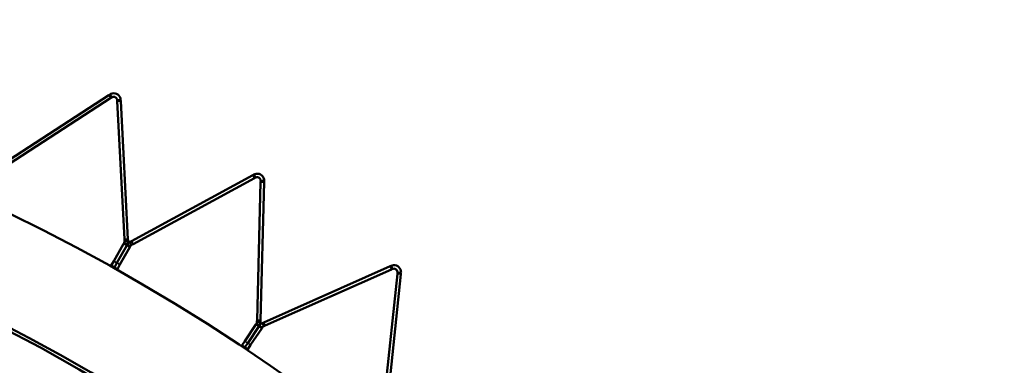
# Model space of a CAD drawing. Header units: millimetres. Extents: x 158 to 1353, y 392 to 3696.
# Tile 27 of 35: x 999 to 1279, y 1444 to 1543. Entities that reach past the tile are written whole.
import ezdxf

# ---------------------------------------------------------------- set-up
doc = ezdxf.new("R2010")
doc.units = ezdxf.units.MM
doc.layers.add('Visible (ISO)', color=7, linetype='Continuous', lineweight=50)
doc.layers.add('Visible Narrow (ISO)', color=7, linetype='Continuous', lineweight=35)

msp = doc.modelspace()

# ---------------------------------------------------------------- linework, layer by layer
at = {"layer": 'Visible (ISO)'}
for p, q in [((991.14, 1499.8), (1024.07, 1521.19)), ((1024.61, 1520.35), (991.68, 1498.96)), ((1024.35, 1521.37), (1024.07, 1521.19)), ((1024.35, 1521.37), (1024.65, 1520.9)), ((1024.61, 1520.35), (1024.89, 1520.53)), ((1024.65, 1520.9), (1024.89, 1520.53)), ((1026.87, 1519.77), (1026.43, 1519.74)), ((1026.43, 1519.74), (1026.45, 1519.41)), ((1027.43, 1519.8), (1026.87, 1519.77)), ((1027.45, 1519.46), (1027.43, 1519.8)), ((1028.51, 1480.2), (1026.45, 1519.41)), ((1027.45, 1519.46), (1029.51, 1480.25)), ((1030.48, 1479.71), (1064.98, 1498.44)), ((1065.46, 1497.56), (1030.96, 1478.83)), ((1065.28, 1498.6), (1064.98, 1498.44)), ((1065.28, 1498.6), (1065.54, 1498.11)), ((1065.46, 1497.56), (1065.75, 1497.72)), ((1065.54, 1498.11), (1065.75, 1497.72)), ((1066.2, 1457.23), (1067.22, 1496.48)), ((1068.22, 1496.46), (1067.19, 1457.21)), ((1067.23, 1496.82), (1067.22, 1496.48)), ((1067.67, 1496.81), (1067.23, 1496.82)), ((1068.23, 1496.79), (1067.67, 1496.81)), ((1068.22, 1496.46), (1068.23, 1496.79)), ((1025.49, 1473.99), (1028.27, 1478.96)), ((1026.37, 1473.51), (1029.15, 1478.47)), ((1029.15, 1478.47), (1026.37, 1473.51)), ((1030.02, 1477.98), (1027.24, 1473.02)), ((1028.4, 1479.19), (1028.27, 1478.96)), ((1028.79, 1478.98), (1028.4, 1479.19)), ((1028.51, 1480.2), (1028.53, 1479.73)), ((1028.97, 1479.76), (1028.53, 1479.73)), ((1029.28, 1478.7), (1028.79, 1478.98)), ((1029.53, 1479.79), (1028.97, 1479.76)), ((1029.28, 1478.7), (1029.15, 1478.47)), ((1029.15, 1478.47), (1029.28, 1478.7)), ((1029.28, 1478.7), (1029.77, 1478.43)), ((1029.53, 1479.79), (1029.51, 1480.25)), ((1029.77, 1478.43), (1030.15, 1478.22)), ((1030.02, 1477.98), (1030.15, 1478.22)), ((1030.48, 1479.71), (1030.07, 1479.48)), ((1030.07, 1479.48), (1030.34, 1478.99)), ((1030.34, 1478.99), (1030.55, 1478.61)), ((1030.55, 1478.61), (1030.96, 1478.83)), ((1024.66, 1472.51), (1024.78, 1472.72)), ((1024.78, 1472.72), (1025.49, 1473.99)), ((1024.78, 1472.72), (1025.65, 1472.23)), ((1025.65, 1472.23), (1025.54, 1472.02)), ((1025.65, 1472.23), (1025.54, 1472.02)), ((1025.65, 1472.23), (1026.37, 1473.51)), ((1026.37, 1473.51), (1025.65, 1472.23)), ((1025.65, 1472.23), (1026.52, 1471.74)), ((1027.24, 1473.02), (1026.52, 1471.74)), ((1068.12, 1456.59), (1103.99, 1472.56)), ((1104.3, 1472.69), (1103.99, 1472.56)), ((1104.3, 1472.69), (1104.52, 1472.18)), ((1104.52, 1472.18), (1104.7, 1471.78)), ((1026.41, 1471.53), (1026.52, 1471.74)), ((1104.4, 1471.64), (1068.53, 1455.67)), ((1101.97, 1431.38), (1106.07, 1470.43)), ((1107.06, 1470.32), (1102.96, 1431.28)), ((1104.4, 1471.64), (1104.7, 1471.78)), ((1106.1, 1470.76), (1106.07, 1470.43)), ((1106.54, 1470.72), (1106.1, 1470.76)), ((1107.1, 1470.66), (1106.54, 1470.72)), ((1107.06, 1470.32), (1107.1, 1470.66)), ((1062.71, 1451.28), (1065.87, 1456.01)), ((1063.54, 1450.73), (1066.7, 1455.46)), ((1066.7, 1455.46), (1063.54, 1450.73)), ((1066.01, 1456.24), (1065.87, 1456.01)), ((1066.38, 1455.99), (1066.01, 1456.24)), ((1066.2, 1457.23), (1066.18, 1456.77)), ((1066.62, 1456.76), (1066.18, 1456.77)), ((1066.85, 1455.68), (1066.38, 1455.99)), ((1067.18, 1456.74), (1066.62, 1456.76)), ((1066.85, 1455.68), (1066.7, 1455.46)), ((1066.7, 1455.46), (1066.85, 1455.68)), ((1066.85, 1455.68), (1067.31, 1455.37)), ((1067.18, 1456.74), (1067.19, 1457.21)), ((1067.31, 1455.37), (1067.68, 1455.13)), ((1068.12, 1456.59), (1067.7, 1456.4)), ((1067.7, 1456.4), (1067.92, 1455.89)), ((1067.92, 1455.89), (1068.1, 1455.48)), ((1068.1, 1455.48), (1068.53, 1455.67)), ((1067.53, 1454.9), (1064.37, 1450.17)), ((1067.53, 1454.9), (1067.68, 1455.13)), ((1061.76, 1449.87), (1061.89, 1450.07)), ((1061.89, 1450.07), (1062.71, 1451.28)), ((1061.89, 1450.07), (1062.72, 1449.51)), ((1062.72, 1449.51), (1063.54, 1450.73)), ((1063.54, 1450.73), (1062.72, 1449.51)), ((1064.37, 1450.17), (1063.55, 1448.96)), ((1062.72, 1449.51), (1062.59, 1449.32)), ((1062.72, 1449.51), (1062.59, 1449.32)), ((1062.72, 1449.51), (1063.55, 1448.96)), ((1063.42, 1448.76), (1063.55, 1448.96))]:
    msp.add_line(p, q, dxfattribs=at)
msp.add_circle((755.08, 989.1), 523.5, dxfattribs=at)
for radius, start, end in [(553.5, 36.0048, 107.9502), (524.5, 36.0048, 107.9502), (479.5, 36.0188, 107.9552)]:
    msp.add_arc((755.08, 989.1), radius, start, end, dxfattribs=at)
for points, knots in [([(1024.35, 1521.37), (1024.68, 1521.59), (1025.24, 1521.77), (1025.83, 1521.65), (1026.38, 1521.54), (1026.9, 1521.15), (1027.17, 1520.69), (1027.35, 1520.38), (1027.42, 1520.06), (1027.43, 1519.8)], [1.116033, 1.116033, 1.116033, 1.116033, 1.771247, 1.771247, 1.771247, 2.396752, 2.396752, 2.396752, 2.824239, 2.824239, 2.824239, 2.824239]), ([(1026.43, 1519.74), (1026.42, 1519.98), (1026.28, 1520.33), (1025.98, 1520.53), (1025.68, 1520.72), (1025.28, 1520.72), (1025.03, 1520.6), (1024.98, 1520.58), (1024.93, 1520.56), (1024.89, 1520.53)], [-2.824239, -2.824239, -2.824239, -2.824239, -2.048236, -2.048236, -2.048236, -1.270745, -1.270745, -1.270745, -1.116033, -1.116033, -1.116033, -1.116033]), ([(1065.28, 1498.6), (1065.63, 1498.79), (1066.2, 1498.93), (1066.78, 1498.77), (1067.32, 1498.61), (1067.81, 1498.18), (1068.04, 1497.71), (1068.19, 1497.38), (1068.24, 1497.05), (1068.23, 1496.79)], [1.116033, 1.116033, 1.116033, 1.116033, 1.771247, 1.771247, 1.771247, 2.396752, 2.396752, 2.396752, 2.824239, 2.824239, 2.824239, 2.824239]), ([(1067.23, 1496.82), (1067.24, 1497.05), (1067.13, 1497.42), (1066.84, 1497.64), (1066.56, 1497.85), (1066.15, 1497.88), (1065.89, 1497.79), (1065.84, 1497.77), (1065.8, 1497.75), (1065.75, 1497.72)], [-2.824239, -2.824239, -2.824239, -2.824239, -2.048236, -2.048236, -2.048236, -1.270745, -1.270745, -1.270745, -1.116033, -1.116033, -1.116033, -1.116033]), ([(1104.3, 1472.69), (1104.66, 1472.86), (1105.25, 1472.95), (1105.8, 1472.74), (1106.34, 1472.55), (1106.79, 1472.08), (1106.98, 1471.59), (1107.11, 1471.25), (1107.13, 1470.92), (1107.1, 1470.66)], [1.116033, 1.116033, 1.116033, 1.116033, 1.771247, 1.771247, 1.771247, 2.396752, 2.396752, 2.396752, 2.824239, 2.824239, 2.824239, 2.824239]), ([(1106.1, 1470.76), (1106.13, 1471), (1106.05, 1471.37), (1105.78, 1471.61), (1105.52, 1471.85), (1105.11, 1471.9), (1104.85, 1471.83), (1104.79, 1471.82), (1104.75, 1471.8), (1104.7, 1471.78)], [-2.824239, -2.824239, -2.824239, -2.824239, -2.048236, -2.048236, -2.048236, -1.270745, -1.270745, -1.270745, -1.116033, -1.116033, -1.116033, -1.116033])]:
    msp.add_open_spline(points, degree=3, knots=knots, dxfattribs=at)
for points in [[(1028.4, 1479.19), (1028.49, 1479.34), (1028.54, 1479.53), (1028.53, 1479.73)], [(1029.53, 1479.79), (1029.55, 1479.39), (1029.45, 1479.01), (1029.28, 1478.7)], [(1029.28, 1478.7), (1029.45, 1479.01), (1029.72, 1479.29), (1030.07, 1479.48)], [(1030.55, 1478.61), (1030.37, 1478.51), (1030.23, 1478.37), (1030.15, 1478.22)], [(1066.01, 1456.24), (1066.11, 1456.38), (1066.18, 1456.57), (1066.18, 1456.77)], [(1067.18, 1456.74), (1067.17, 1456.34), (1067.04, 1455.97), (1066.85, 1455.68)], [(1066.85, 1455.68), (1067.04, 1455.97), (1067.33, 1456.23), (1067.7, 1456.4)], [(1068.1, 1455.48), (1067.92, 1455.4), (1067.77, 1455.27), (1067.68, 1455.13)]]:
    msp.add_open_spline(points, degree=3, dxfattribs=at)
at = {"layer": 'Visible Narrow (ISO)'}
for p, q in [((1024.61, 1520.35), (1024.07, 1521.19)), ((1026.45, 1519.41), (1027.45, 1519.46)), ((1065.46, 1497.56), (1064.98, 1498.44)), ((1067.22, 1496.48), (1068.22, 1496.46)), ((1028.27, 1478.96), (1029.15, 1478.47)), ((1028.51, 1480.2), (1029.51, 1480.25)), ((1030.02, 1477.98), (1029.15, 1478.47)), ((1030.96, 1478.83), (1030.48, 1479.71)), ((1026.37, 1473.51), (1025.49, 1473.99)), ((1027.24, 1473.02), (1026.37, 1473.51)), ((1104.4, 1471.64), (1103.99, 1472.56)), ((1106.07, 1470.43), (1107.06, 1470.32)), ((1065.87, 1456.01), (1066.7, 1455.46)), ((1066.2, 1457.23), (1067.19, 1457.21)), ((1067.53, 1454.9), (1066.7, 1455.46)), ((1068.53, 1455.67), (1068.12, 1456.59)), ((1063.54, 1450.73), (1062.71, 1451.28)), ((1064.37, 1450.17), (1063.54, 1450.73))]:
    msp.add_line(p, q, dxfattribs=at)

doc.saveas('drawing.dxf')
